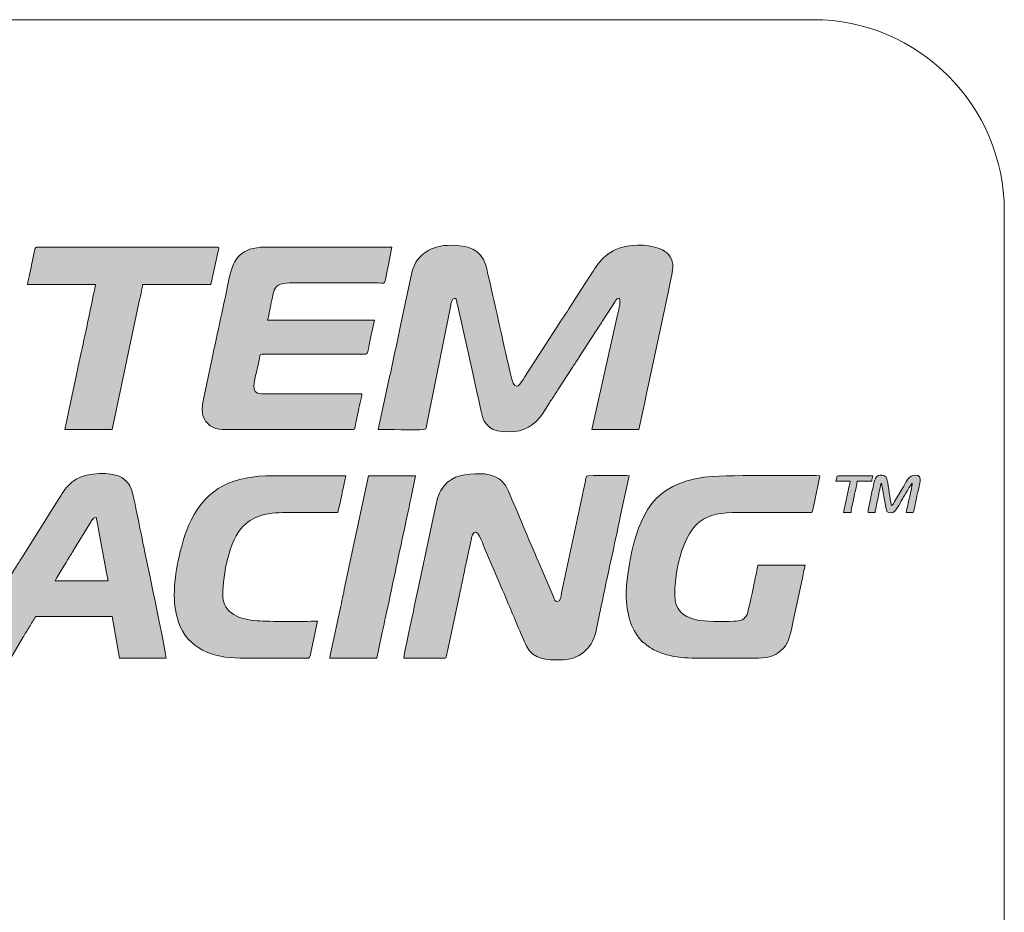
# Model space of a CAD drawing. Header units: millimetres. Extents: x 7 to 595, y -296 to -6.
# Tile 54 of 131: x 141 to 167, y -29 to -6. Entities that reach past the tile are written whole.
import ezdxf

# ---------------------------------------------------------------- set-up
doc = ezdxf.new("R2010")
doc.units = ezdxf.units.MM
doc.header["$MEASUREMENT"] = 0
doc.layers.add('Layer 1', color=7, linetype='Continuous', lineweight=0)

# ---------------------------------------------------------------- blocks, each defined once
blk = doc.blocks.new('Block_3')
at = {"layer": 'Layer 1', "true_color": 0x0d0a10, "transparency": 33554687}
h = blk.add_hatch(color=188, dxfattribs=at)
edge = h.paths.add_edge_path()
edge.add_spline(control_points=[(141.253, -12.46), (141.253, -12.46), (143.029, -12.46), (143.029, -12.46), (143.028, -12.506), (143.015, -12.539), (143.008, -12.574), (142.88, -13.162), (142.763, -13.775), (142.63, -14.354), (142.593, -14.513), (142.562, -14.662), (142.531, -14.822), (142.531, -14.822), (142.228, -16.258), (142.228, -16.258), (142.228, -16.258), (143.461, -16.258), (143.461, -16.258), (143.461, -16.258), (144.165, -12.942), (144.165, -12.942), (144.184, -12.85), (144.261, -12.527), (144.262, -12.46), (144.262, -12.46), (146.05, -12.46), (146.05, -12.46), (146.05, -12.46), (146.239, -11.587), (146.239, -11.587), (146.248, -11.547), (146.282, -11.486), (146.223, -11.486), (146.223, -11.486), (141.488, -11.486), (141.488, -11.486), (141.444, -11.486), (141.446, -11.537), (141.436, -11.582), (141.436, -11.582), (141.355, -11.957), (141.355, -11.957), (141.336, -12.045), (141.32, -12.12), (141.304, -12.202), (141.289, -12.275), (141.255, -12.385), (141.253, -12.46)], knot_values=[0, 0, 0, 0, 1, 1, 1, 2, 2, 2, 3, 3, 3, 4, 4, 4, 5, 5, 5, 6, 6, 6, 7, 7, 7, 8, 8, 8, 9, 9, 9, 10, 10, 10, 11, 11, 11, 12, 12, 12, 13, 13, 13, 14, 14, 14, 15, 15, 15, 16, 16, 16, 16], degree=3, periodic=0)
h = blk.add_hatch(color=188, dxfattribs=at)
edge = h.paths.add_edge_path()
edge.add_spline(control_points=[(146.346, -16.258), (146.346, -16.258), (149.775, -16.258), (149.775, -16.258), (149.822, -16.258), (149.829, -16.141), (149.848, -16.047), (149.865, -15.961), (149.881, -15.888), (149.899, -15.803), (149.917, -15.713), (149.997, -15.385), (149.997, -15.321), (149.997, -15.321), (147.37, -15.321), (147.37, -15.321), (147.045, -15.321), (147.202, -14.966), (147.266, -14.637), (147.284, -14.546), (147.306, -14.472), (147.322, -14.385), (147.343, -14.266), (147.306, -14.285), (147.53, -14.285), (147.53, -14.285), (149.984, -14.285), (149.984, -14.285), (150.194, -14.286), (150.113, -14.344), (150.219, -13.903), (150.219, -13.903), (150.33, -13.397), (150.33, -13.397), (150.33, -13.397), (147.53, -13.397), (147.53, -13.397), (147.551, -13.355), (147.572, -13.198), (147.587, -13.133), (147.608, -13.041), (147.624, -12.959), (147.642, -12.868), (147.679, -12.683), (147.702, -12.517), (147.868, -12.452), (148.019, -12.392), (148.882, -12.423), (149.133, -12.423), (149.565, -12.423), (149.997, -12.422), (150.428, -12.423), (150.623, -12.423), (150.578, -12.516), (150.676, -12.029), (150.676, -12.029), (150.786, -11.486), (150.786, -11.486), (150.786, -11.486), (147.456, -11.486), (147.456, -11.486), (146.848, -11.486), (146.632, -11.778), (146.53, -12.286), (146.389, -12.993), (146.216, -13.728), (146.074, -14.432), (146.074, -14.432), (145.846, -15.511), (145.846, -15.511), (145.819, -15.641), (145.808, -15.763), (145.84, -15.889), (145.897, -16.114), (146.115, -16.258), (146.346, -16.258)], knot_values=[0, 0, 0, 0, 1, 1, 1, 2, 2, 2, 3, 3, 3, 4, 4, 4, 5, 5, 5, 6, 6, 6, 7, 7, 7, 8, 8, 8, 9, 9, 9, 10, 10, 10, 11, 11, 11, 12, 12, 12, 13, 13, 13, 14, 14, 14, 15, 15, 15, 16, 16, 16, 17, 17, 17, 18, 18, 18, 19, 19, 19, 20, 20, 20, 21, 21, 21, 22, 22, 22, 23, 23, 23, 24, 24, 24, 25, 25, 25, 25], degree=3, periodic=0)
h = blk.add_hatch(color=188, dxfattribs=at)
edge = h.paths.add_edge_path()
edge.add_spline(control_points=[(150.428, -16.258), (150.682, -16.258), (151.379, -16.271), (151.614, -16.259), (151.692, -16.256), (151.671, -16.234), (151.685, -16.158), (151.685, -16.158), (152.314, -13.051), (152.314, -13.051), (152.329, -12.977), (152.349, -12.817), (152.426, -12.817), (152.469, -12.817), (152.471, -12.867), (152.48, -12.911), (152.49, -12.957), (152.495, -12.987), (152.505, -13.034), (152.505, -13.034), (152.898, -14.787), (152.898, -14.787), (152.968, -15.117), (153.05, -15.449), (153.117, -15.788), (153.195, -16.182), (153.406, -16.32), (153.819, -16.32), (154.27, -16.32), (154.508, -16.156), (154.732, -15.839), (154.732, -15.839), (154.888, -15.588), (154.888, -15.588), (154.915, -15.543), (154.939, -15.509), (154.966, -15.469), (155.021, -15.387), (155.072, -15.303), (155.127, -15.222), (155.127, -15.222), (155.519, -14.615), (155.519, -14.615), (155.547, -14.573), (155.569, -14.539), (155.598, -14.497), (155.627, -14.454), (155.644, -14.42), (155.674, -14.376), (155.674, -14.376), (156.228, -13.524), (156.228, -13.524), (156.255, -13.478), (156.276, -13.449), (156.305, -13.404), (156.305, -13.404), (156.624, -12.909), (156.624, -12.909), (156.653, -12.86), (156.67, -12.819), (156.742, -12.817), (156.778, -12.972), (156.71, -13.13), (156.667, -13.334), (156.667, -13.334), (156.014, -16.258), (156.014, -16.258), (156.014, -16.258), (157.248, -16.258), (157.248, -16.258), (157.248, -16.258), (157.415, -15.464), (157.415, -15.464), (157.436, -15.368), (157.451, -15.291), (157.47, -15.198), (157.47, -15.198), (157.923, -13.086), (157.923, -13.086), (157.952, -12.948), (158.135, -12.133), (158.135, -12.016), (158.135, -11.788), (158.042, -11.651), (157.864, -11.559), (157.585, -11.415), (157.132, -11.402), (156.818, -11.488), (156.317, -11.625), (156.164, -11.946), (155.928, -12.3), (155.678, -12.674), (155.428, -13.09), (155.178, -13.461), (155.178, -13.461), (154.253, -14.892), (154.253, -14.892), (154.16, -15.037), (154.013, -15.315), (153.92, -14.936), (153.705, -14.055), (153.512, -13.111), (153.304, -12.223), (153.282, -12.131), (153.267, -12.035), (153.241, -11.953), (153.113, -11.532), (152.767, -11.436), (152.315, -11.436), (151.845, -11.436), (151.435, -11.659), (151.316, -12.114), (151.316, -12.114), (151.02, -13.496), (151.02, -13.496), (150.966, -13.723), (150.926, -13.958), (150.872, -14.186), (150.845, -14.298), (150.822, -14.421), (150.799, -14.533), (150.776, -14.649), (150.748, -14.764), (150.725, -14.878), (150.725, -14.878), (150.428, -16.258), (150.428, -16.258)], knot_values=[0, 0, 0, 0, 1, 1, 1, 2, 2, 2, 3, 3, 3, 4, 4, 4, 5, 5, 5, 6, 6, 6, 7, 7, 7, 8, 8, 8, 9, 9, 9, 10, 10, 10, 11, 11, 11, 12, 12, 12, 13, 13, 13, 14, 14, 14, 15, 15, 15, 16, 16, 16, 17, 17, 17, 18, 18, 18, 19, 19, 19, 20, 20, 20, 21, 21, 21, 22, 22, 22, 23, 23, 23, 24, 24, 24, 25, 25, 25, 26, 26, 26, 27, 27, 27, 28, 28, 28, 29, 29, 29, 30, 30, 30, 31, 31, 31, 32, 32, 32, 33, 33, 33, 34, 34, 34, 35, 35, 35, 36, 36, 36, 37, 37, 37, 38, 38, 38, 39, 39, 39, 40, 40, 40, 41, 41, 41, 42, 42, 42, 42], degree=3, periodic=0)
h = blk.add_hatch(color=188, dxfattribs=at)
edge = h.paths.add_edge_path()
edge.add_spline(control_points=[(139.465, -22.239), (139.465, -22.239), (140.81, -22.239), (140.81, -22.239), (140.81, -22.239), (141.131, -21.697), (141.131, -21.697), (141.185, -21.607), (141.238, -21.523), (141.294, -21.429), (141.351, -21.334), (141.404, -21.242), (141.463, -21.154), (141.463, -21.154), (143.461, -21.154), (143.461, -21.154), (143.461, -21.154), (143.658, -22.239), (143.658, -22.239), (143.658, -22.239), (144.879, -22.239), (144.879, -22.239), (144.879, -22.125), (144.307, -19.427), (144.245, -19.112), (144.182, -18.794), (144.078, -18.257), (144.004, -17.947), (143.972, -17.817), (143.93, -17.706), (143.846, -17.623), (143.755, -17.533), (143.699, -17.487), (143.552, -17.449), (143.262, -17.373), (142.66, -17.396), (142.41, -17.636), (142.166, -17.869), (142.204, -17.869), (142.006, -18.169), (142.006, -18.169), (141.097, -19.616), (141.097, -19.616), (141.036, -19.72), (140.974, -19.808), (140.912, -19.912), (140.751, -20.185), (140.533, -20.5), (140.37, -20.775), (140.152, -21.144), (139.86, -21.565), (139.642, -21.934), (139.61, -21.988), (139.47, -22.184), (139.465, -22.239)], knot_values=[0, 0, 0, 0, 1, 1, 1, 2, 2, 2, 3, 3, 3, 4, 4, 4, 5, 5, 5, 6, 6, 6, 7, 7, 7, 8, 8, 8, 9, 9, 9, 10, 10, 10, 11, 11, 11, 12, 12, 12, 13, 13, 13, 14, 14, 14, 15, 15, 15, 16, 16, 16, 17, 17, 17, 18, 18, 18, 18], degree=3, periodic=0)
edge = h.paths.add_edge_path()
edge.add_spline(control_points=[(143.042, -18.564), (143.042, -18.564), (143.086, -18.766), (143.086, -18.766), (143.099, -18.843), (143.114, -18.91), (143.125, -18.974), (143.125, -18.974), (143.32, -20.012), (143.32, -20.012), (143.329, -20.058), (143.349, -20.19), (143.362, -20.216), (143.362, -20.216), (141.969, -20.216), (141.969, -20.216), (142.054, -20.056), (142.246, -19.762), (142.35, -19.587), (142.374, -19.547), (142.392, -19.522), (142.417, -19.48), (142.44, -19.441), (142.456, -19.412), (142.482, -19.373), (142.482, -19.373), (142.871, -18.739), (142.871, -18.739), (142.896, -18.7), (142.908, -18.668), (142.935, -18.63), (142.966, -18.589), (142.98, -18.565), (143.042, -18.564), (143.042, -18.564), (143.042, -18.564), (143.042, -18.564)], knot_values=[0, 0, 0, 0, 1, 1, 1, 2, 2, 2, 3, 3, 3, 4, 4, 4, 5, 5, 5, 6, 6, 6, 7, 7, 7, 8, 8, 8, 9, 9, 9, 10, 10, 10, 11, 11, 11, 12, 12, 12, 12], degree=3, periodic=0)
h = blk.add_hatch(color=188, dxfattribs=at)
edge = h.paths.add_edge_path()
edge.add_spline(control_points=[(145.089, -20.586), (145.089, -20.864), (145.132, -21.099), (145.204, -21.309), (145.436, -21.992), (146.11, -22.239), (146.815, -22.239), (146.815, -22.239), (148.603, -22.239), (148.603, -22.239), (148.649, -22.239), (148.659, -22.114), (148.678, -22.018), (148.678, -22.018), (148.837, -21.277), (148.837, -21.277), (148.448, -21.277), (147.595, -21.291), (147.26, -21.264), (146.821, -21.229), (146.359, -21.093), (146.359, -20.574), (146.359, -20.066), (146.529, -19.151), (146.892, -18.789), (147.197, -18.485), (147.569, -18.428), (148.11, -18.428), (148.529, -18.428), (148.948, -18.428), (149.368, -18.428), (149.391, -18.379), (149.501, -17.816), (149.526, -17.711), (149.526, -17.711), (149.577, -17.466), (149.577, -17.466), (148.944, -17.466), (148.311, -17.466), (147.678, -17.466), (146.63, -17.466), (145.957, -17.782), (145.528, -18.634), (145.371, -18.947), (145.257, -19.38), (145.186, -19.722), (145.132, -19.983), (145.089, -20.27), (145.089, -20.586)], knot_values=[0, 0, 0, 0, 1, 1, 1, 2, 2, 2, 3, 3, 3, 4, 4, 4, 5, 5, 5, 6, 6, 6, 7, 7, 7, 8, 8, 8, 9, 9, 9, 10, 10, 10, 11, 11, 11, 12, 12, 12, 13, 13, 13, 14, 14, 14, 15, 15, 15, 16, 16, 16, 16], degree=3, periodic=0)
h = blk.add_hatch(color=188, dxfattribs=at)
edge = h.paths.add_edge_path()
edge.add_spline(control_points=[(149.158, -22.239), (149.158, -22.239), (150.391, -22.239), (150.391, -22.239), (150.391, -22.239), (150.515, -21.648), (150.515, -21.648), (150.556, -21.451), (150.598, -21.252), (150.643, -21.048), (150.818, -20.26), (150.975, -19.459), (151.151, -18.67), (151.196, -18.465), (151.237, -18.268), (151.278, -18.07), (151.278, -18.07), (151.402, -17.466), (151.402, -17.466), (151.402, -17.466), (150.169, -17.466), (150.169, -17.466), (150.169, -17.466), (149.539, -20.437), (149.539, -20.437), (149.499, -20.635), (149.457, -20.832), (149.412, -21.037), (149.412, -21.037), (149.221, -21.932), (149.221, -21.932), (149.202, -22.023), (149.166, -22.148), (149.158, -22.239)], knot_values=[0, 0, 0, 0, 1, 1, 1, 2, 2, 2, 3, 3, 3, 4, 4, 4, 5, 5, 5, 6, 6, 6, 7, 7, 7, 8, 8, 8, 9, 9, 9, 10, 10, 10, 11, 11, 11, 11], degree=3, periodic=0)
h = blk.add_hatch(color=188, dxfattribs=at)
edge = h.paths.add_edge_path()
edge.add_spline(control_points=[(151.094, -22.239), (151.094, -22.239), (152.167, -22.239), (152.167, -22.239), (152.215, -22.239), (152.214, -22.156), (152.236, -22.061), (152.236, -22.061), (152.55, -20.587), (152.55, -20.587), (152.578, -20.45), (152.611, -20.313), (152.639, -20.17), (152.666, -20.034), (152.696, -19.888), (152.729, -19.743), (152.729, -19.743), (152.864, -19.114), (152.864, -19.114), (152.873, -19.073), (152.874, -19.049), (152.89, -19.016), (153.009, -18.772), (153.153, -19.229), (153.208, -19.36), (153.208, -19.36), (153.606, -20.295), (153.606, -20.295), (153.805, -20.743), (154.004, -21.243), (154.202, -21.696), (154.235, -21.77), (154.265, -21.854), (154.304, -21.927), (154.5, -22.291), (154.837, -22.288), (155.188, -22.288), (155.673, -22.288), (156.008, -22.01), (156.116, -21.563), (156.116, -21.563), (156.26, -20.881), (156.26, -20.881), (156.418, -20.092), (156.609, -19.292), (156.768, -18.503), (156.768, -18.503), (156.989, -17.466), (156.989, -17.466), (156.927, -17.466), (155.906, -17.451), (155.878, -17.478), (155.863, -17.492), (155.849, -17.585), (155.845, -17.605), (155.845, -17.605), (155.224, -20.536), (155.224, -20.536), (155.204, -20.634), (155.196, -20.759), (155.102, -20.759), (155.053, -20.759), (155.035, -20.697), (155.019, -20.657), (155.019, -20.657), (154.621, -19.723), (154.621, -19.723), (154.35, -19.107), (154.095, -18.47), (153.824, -17.857), (153.774, -17.745), (153.756, -17.705), (153.675, -17.624), (153.604, -17.553), (153.541, -17.514), (153.439, -17.477), (153.347, -17.444), (153.244, -17.417), (153.116, -17.417), (153.116, -17.417), (152.957, -17.417), (152.957, -17.417), (152.577, -17.436), (152.281, -17.497), (152.063, -17.856), (151.963, -18.021), (151.939, -18.231), (151.89, -18.448), (151.89, -18.448), (151.488, -20.339), (151.488, -20.339), (151.446, -20.547), (151.395, -20.761), (151.354, -20.97), (151.332, -21.079), (151.094, -22.137), (151.094, -22.239)], knot_values=[0, 0, 0, 0, 1, 1, 1, 2, 2, 2, 3, 3, 3, 4, 4, 4, 5, 5, 5, 6, 6, 6, 7, 7, 7, 8, 8, 8, 9, 9, 9, 10, 10, 10, 11, 11, 11, 12, 12, 12, 13, 13, 13, 14, 14, 14, 15, 15, 15, 16, 16, 16, 17, 17, 17, 18, 18, 18, 19, 19, 19, 20, 20, 20, 21, 21, 21, 22, 22, 22, 23, 23, 23, 24, 24, 24, 25, 25, 25, 26, 26, 26, 27, 27, 27, 28, 28, 28, 29, 29, 29, 30, 30, 30, 31, 31, 31, 32, 32, 32, 32], degree=3, periodic=0)
h = blk.add_hatch(color=188, dxfattribs=at)
edge = h.paths.add_edge_path()
edge.add_spline(control_points=[(156.915, -20.586), (156.915, -20.703), (156.929, -20.863), (156.946, -20.974), (156.967, -21.107), (156.991, -21.196), (157.03, -21.309), (157.095, -21.501), (157.215, -21.693), (157.361, -21.829), (157.386, -21.852), (157.392, -21.852), (157.416, -21.873), (157.445, -21.897), (157.443, -21.9), (157.477, -21.923), (157.631, -22.03), (157.724, -22.071), (157.9, -22.129), (158.107, -22.199), (158.363, -22.239), (158.641, -22.239), (158.641, -22.239), (160.38, -22.239), (160.38, -22.239), (160.664, -22.239), (160.856, -22.163), (161.03, -21.977), (161.171, -21.827), (161.23, -21.547), (161.277, -21.311), (161.277, -21.311), (161.517, -20.183), (161.517, -20.183), (161.529, -20.124), (161.543, -20.067), (161.556, -20), (161.568, -19.942), (161.581, -19.85), (161.601, -19.809), (161.601, -19.809), (160.355, -19.809), (160.355, -19.809), (160.355, -19.872), (160.288, -20.153), (160.27, -20.242), (160.242, -20.382), (160.114, -21.006), (160.075, -21.096), (160.018, -21.229), (159.909, -21.277), (159.726, -21.277), (159.076, -21.277), (158.185, -21.384), (158.185, -20.586), (158.185, -20.145), (158.281, -19.637), (158.419, -19.291), (158.794, -18.353), (159.353, -18.428), (160.367, -18.428), (160.836, -18.428), (161.305, -18.428), (161.773, -18.428), (161.792, -18.389), (161.816, -18.258), (161.828, -18.199), (161.828, -18.199), (161.983, -17.466), (161.983, -17.466), (161.446, -17.466), (159.391, -17.44), (158.949, -17.503), (157.644, -17.688), (157.262, -18.45), (157.018, -19.667), (156.965, -19.936), (156.915, -20.301), (156.915, -20.586)], knot_values=[0, 0, 0, 0, 1, 1, 1, 2, 2, 2, 3, 3, 3, 4, 4, 4, 5, 5, 5, 6, 6, 6, 7, 7, 7, 8, 8, 8, 9, 9, 9, 10, 10, 10, 11, 11, 11, 12, 12, 12, 13, 13, 13, 14, 14, 14, 15, 15, 15, 16, 16, 16, 17, 17, 17, 18, 18, 18, 19, 19, 19, 20, 20, 20, 21, 21, 21, 22, 22, 22, 23, 23, 23, 24, 24, 24, 25, 25, 25, 26, 26, 26, 26], degree=3, periodic=0)
h = blk.add_hatch(color=188, dxfattribs=at)
edge = h.paths.add_edge_path()
edge.add_spline(control_points=[(162.402, -17.614), (162.402, -17.614), (162.772, -17.614), (162.772, -17.614), (162.767, -17.68), (162.744, -17.748), (162.73, -17.819), (162.73, -17.819), (162.599, -18.428), (162.599, -18.428), (162.599, -18.428), (162.797, -18.428), (162.797, -18.428), (162.797, -18.361), (162.898, -17.926), (162.919, -17.823), (162.932, -17.756), (162.957, -17.688), (162.957, -17.614), (162.957, -17.614), (163.339, -17.614), (163.339, -17.614), (163.344, -17.562), (163.363, -17.523), (163.364, -17.466), (163.364, -17.466), (162.464, -17.466), (162.464, -17.466), (162.414, -17.466), (162.422, -17.53), (162.402, -17.614)], knot_values=[0, 0, 0, 0, 1, 1, 1, 2, 2, 2, 3, 3, 3, 4, 4, 4, 5, 5, 5, 6, 6, 6, 7, 7, 7, 8, 8, 8, 9, 9, 9, 10, 10, 10, 10], degree=3, periodic=0)
h = blk.add_hatch(color=188, dxfattribs=at)
edge = h.paths.add_edge_path()
edge.add_spline(control_points=[(163.241, -18.428), (163.241, -18.428), (163.426, -18.428), (163.426, -18.428), (163.43, -18.372), (163.451, -18.29), (163.464, -18.232), (163.477, -18.168), (163.49, -18.111), (163.505, -18.039), (163.519, -17.969), (163.534, -17.904), (163.546, -17.846), (163.564, -17.763), (163.562, -17.691), (163.598, -17.664), (163.598, -17.664), (163.709, -18.293), (163.709, -18.293), (163.728, -18.408), (163.742, -18.441), (163.845, -18.441), (163.963, -18.441), (164.063, -18.206), (164.143, -18.073), (164.181, -18.01), (164.364, -17.69), (164.4, -17.664), (164.4, -17.727), (164.34, -17.972), (164.323, -18.044), (164.294, -18.167), (164.269, -18.302), (164.24, -18.428), (164.24, -18.428), (164.425, -18.428), (164.425, -18.428), (164.442, -18.392), (164.465, -18.271), (164.475, -18.22), (164.49, -18.145), (164.507, -18.07), (164.522, -17.996), (164.578, -17.712), (164.699, -17.454), (164.486, -17.454), (164.304, -17.454), (164.254, -17.611), (164.137, -17.808), (164.137, -17.808), (163.938, -18.139), (163.938, -18.139), (163.916, -18.177), (163.9, -18.228), (163.857, -18.243), (163.81, -18.04), (163.781, -17.765), (163.741, -17.583), (163.734, -17.552), (163.723, -17.514), (163.706, -17.494), (163.669, -17.453), (163.461, -17.392), (163.411, -17.599), (163.384, -17.708), (163.241, -18.36), (163.241, -18.428)], knot_values=[0, 0, 0, 0, 1, 1, 1, 2, 2, 2, 3, 3, 3, 4, 4, 4, 5, 5, 5, 6, 6, 6, 7, 7, 7, 8, 8, 8, 9, 9, 9, 10, 10, 10, 11, 11, 11, 12, 12, 12, 13, 13, 13, 14, 14, 14, 15, 15, 15, 16, 16, 16, 17, 17, 17, 18, 18, 18, 19, 19, 19, 20, 20, 20, 21, 21, 21, 22, 22, 22, 22], degree=3, periodic=0)
at = {"layer": 'Layer 1'}
for points, knots in [([(141.253, -12.46), (141.253, -12.46), (143.029, -12.46), (143.029, -12.46), (143.028, -12.506), (143.015, -12.539), (143.008, -12.574), (142.88, -13.162), (142.763, -13.775), (142.63, -14.354), (142.593, -14.513), (142.562, -14.662), (142.531, -14.822), (142.531, -14.822), (142.228, -16.258), (142.228, -16.258), (142.228, -16.258), (143.461, -16.258), (143.461, -16.258), (143.461, -16.258), (144.165, -12.942), (144.165, -12.942), (144.184, -12.85), (144.261, -12.527), (144.262, -12.46), (144.262, -12.46), (146.05, -12.46), (146.05, -12.46), (146.05, -12.46), (146.239, -11.587), (146.239, -11.587), (146.248, -11.547), (146.282, -11.486), (146.223, -11.486), (146.223, -11.486), (141.488, -11.486), (141.488, -11.486), (141.444, -11.486), (141.446, -11.537), (141.436, -11.582), (141.436, -11.582), (141.355, -11.957), (141.355, -11.957), (141.336, -12.045), (141.32, -12.12), (141.304, -12.202), (141.289, -12.275), (141.255, -12.385), (141.253, -12.46)], [0, 0, 0, 0, 1, 1, 1, 2, 2, 2, 3, 3, 3, 4, 4, 4, 5, 5, 5, 6, 6, 6, 7, 7, 7, 8, 8, 8, 9, 9, 9, 10, 10, 10, 11, 11, 11, 12, 12, 12, 13, 13, 13, 14, 14, 14, 15, 15, 15, 16, 16, 16, 16]), ([(146.346, -16.258), (146.346, -16.258), (149.775, -16.258), (149.775, -16.258), (149.822, -16.258), (149.829, -16.141), (149.848, -16.047), (149.865, -15.961), (149.881, -15.888), (149.899, -15.803), (149.917, -15.713), (149.997, -15.385), (149.997, -15.321), (149.997, -15.321), (147.37, -15.321), (147.37, -15.321), (147.045, -15.321), (147.202, -14.966), (147.266, -14.637), (147.284, -14.546), (147.306, -14.472), (147.322, -14.385), (147.343, -14.266), (147.306, -14.285), (147.53, -14.285), (147.53, -14.285), (149.984, -14.285), (149.984, -14.285), (150.194, -14.286), (150.113, -14.344), (150.219, -13.903), (150.219, -13.903), (150.33, -13.397), (150.33, -13.397), (150.33, -13.397), (147.53, -13.397), (147.53, -13.397), (147.551, -13.355), (147.572, -13.198), (147.587, -13.133), (147.608, -13.041), (147.624, -12.959), (147.642, -12.868), (147.679, -12.683), (147.702, -12.517), (147.868, -12.452), (148.019, -12.392), (148.882, -12.423), (149.133, -12.423), (149.565, -12.423), (149.997, -12.422), (150.428, -12.423), (150.623, -12.423), (150.578, -12.516), (150.676, -12.029), (150.676, -12.029), (150.786, -11.486), (150.786, -11.486), (150.786, -11.486), (147.456, -11.486), (147.456, -11.486), (146.848, -11.486), (146.632, -11.778), (146.53, -12.286), (146.389, -12.993), (146.216, -13.728), (146.074, -14.432), (146.074, -14.432), (145.846, -15.511), (145.846, -15.511), (145.819, -15.641), (145.808, -15.763), (145.84, -15.889), (145.897, -16.114), (146.115, -16.258), (146.346, -16.258)], [0, 0, 0, 0, 1, 1, 1, 2, 2, 2, 3, 3, 3, 4, 4, 4, 5, 5, 5, 6, 6, 6, 7, 7, 7, 8, 8, 8, 9, 9, 9, 10, 10, 10, 11, 11, 11, 12, 12, 12, 13, 13, 13, 14, 14, 14, 15, 15, 15, 16, 16, 16, 17, 17, 17, 18, 18, 18, 19, 19, 19, 20, 20, 20, 21, 21, 21, 22, 22, 22, 23, 23, 23, 24, 24, 24, 25, 25, 25, 25]), ([(150.428, -16.258), (150.682, -16.258), (151.379, -16.271), (151.614, -16.259), (151.692, -16.256), (151.671, -16.234), (151.685, -16.158), (151.685, -16.158), (152.314, -13.051), (152.314, -13.051), (152.329, -12.977), (152.349, -12.817), (152.426, -12.817), (152.469, -12.817), (152.471, -12.867), (152.48, -12.911), (152.49, -12.957), (152.495, -12.987), (152.505, -13.034), (152.505, -13.034), (152.898, -14.787), (152.898, -14.787), (152.968, -15.117), (153.05, -15.449), (153.117, -15.788), (153.195, -16.182), (153.406, -16.32), (153.819, -16.32), (154.27, -16.32), (154.508, -16.156), (154.732, -15.839), (154.732, -15.839), (154.888, -15.588), (154.888, -15.588), (154.915, -15.543), (154.939, -15.509), (154.966, -15.469), (155.021, -15.387), (155.072, -15.303), (155.127, -15.222), (155.127, -15.222), (155.519, -14.615), (155.519, -14.615), (155.547, -14.573), (155.569, -14.539), (155.598, -14.497), (155.627, -14.454), (155.644, -14.42), (155.674, -14.376), (155.674, -14.376), (156.228, -13.524), (156.228, -13.524), (156.255, -13.478), (156.276, -13.449), (156.305, -13.404), (156.305, -13.404), (156.624, -12.909), (156.624, -12.909), (156.653, -12.86), (156.67, -12.819), (156.742, -12.817), (156.778, -12.972), (156.71, -13.13), (156.667, -13.334), (156.667, -13.334), (156.014, -16.258), (156.014, -16.258), (156.014, -16.258), (157.248, -16.258), (157.248, -16.258), (157.248, -16.258), (157.415, -15.464), (157.415, -15.464), (157.436, -15.368), (157.451, -15.291), (157.47, -15.198), (157.47, -15.198), (157.923, -13.086), (157.923, -13.086), (157.952, -12.948), (158.135, -12.133), (158.135, -12.016), (158.135, -11.788), (158.042, -11.651), (157.864, -11.559), (157.585, -11.415), (157.132, -11.402), (156.818, -11.488), (156.317, -11.625), (156.164, -11.946), (155.928, -12.3), (155.678, -12.674), (155.428, -13.09), (155.178, -13.461), (155.178, -13.461), (154.253, -14.892), (154.253, -14.892), (154.16, -15.037), (154.013, -15.315), (153.92, -14.936), (153.705, -14.055), (153.512, -13.111), (153.304, -12.223), (153.282, -12.131), (153.267, -12.035), (153.241, -11.953), (153.113, -11.532), (152.767, -11.436), (152.315, -11.436), (151.845, -11.436), (151.435, -11.659), (151.316, -12.114), (151.316, -12.114), (151.02, -13.496), (151.02, -13.496), (150.966, -13.723), (150.926, -13.958), (150.872, -14.186), (150.845, -14.298), (150.822, -14.421), (150.799, -14.533), (150.776, -14.649), (150.748, -14.764), (150.725, -14.878), (150.725, -14.878), (150.428, -16.258), (150.428, -16.258)], [0, 0, 0, 0, 1, 1, 1, 2, 2, 2, 3, 3, 3, 4, 4, 4, 5, 5, 5, 6, 6, 6, 7, 7, 7, 8, 8, 8, 9, 9, 9, 10, 10, 10, 11, 11, 11, 12, 12, 12, 13, 13, 13, 14, 14, 14, 15, 15, 15, 16, 16, 16, 17, 17, 17, 18, 18, 18, 19, 19, 19, 20, 20, 20, 21, 21, 21, 22, 22, 22, 23, 23, 23, 24, 24, 24, 25, 25, 25, 26, 26, 26, 27, 27, 27, 28, 28, 28, 29, 29, 29, 30, 30, 30, 31, 31, 31, 32, 32, 32, 33, 33, 33, 34, 34, 34, 35, 35, 35, 36, 36, 36, 37, 37, 37, 38, 38, 38, 39, 39, 39, 40, 40, 40, 41, 41, 41, 42, 42, 42, 42]), ([(139.465, -22.239), (139.465, -22.239), (140.81, -22.239), (140.81, -22.239), (140.81, -22.239), (141.131, -21.697), (141.131, -21.697), (141.185, -21.607), (141.238, -21.523), (141.294, -21.429), (141.351, -21.334), (141.404, -21.242), (141.463, -21.154), (141.463, -21.154), (143.461, -21.154), (143.461, -21.154), (143.461, -21.154), (143.658, -22.239), (143.658, -22.239), (143.658, -22.239), (144.879, -22.239), (144.879, -22.239), (144.879, -22.125), (144.307, -19.427), (144.245, -19.112), (144.182, -18.794), (144.078, -18.257), (144.004, -17.947), (143.972, -17.817), (143.93, -17.706), (143.846, -17.623), (143.755, -17.533), (143.699, -17.487), (143.552, -17.449), (143.262, -17.373), (142.66, -17.396), (142.41, -17.636), (142.166, -17.869), (142.204, -17.869), (142.006, -18.169), (142.006, -18.169), (141.097, -19.616), (141.097, -19.616), (141.036, -19.72), (140.974, -19.808), (140.912, -19.912), (140.751, -20.185), (140.533, -20.5), (140.37, -20.775), (140.152, -21.144), (139.86, -21.565), (139.642, -21.934), (139.61, -21.988), (139.47, -22.184), (139.465, -22.239)], [0, 0, 0, 0, 1, 1, 1, 2, 2, 2, 3, 3, 3, 4, 4, 4, 5, 5, 5, 6, 6, 6, 7, 7, 7, 8, 8, 8, 9, 9, 9, 10, 10, 10, 11, 11, 11, 12, 12, 12, 13, 13, 13, 14, 14, 14, 15, 15, 15, 16, 16, 16, 17, 17, 17, 18, 18, 18, 18]), ([(145.089, -20.586), (145.089, -20.864), (145.132, -21.099), (145.204, -21.309), (145.436, -21.992), (146.11, -22.239), (146.815, -22.239), (146.815, -22.239), (148.603, -22.239), (148.603, -22.239), (148.649, -22.239), (148.659, -22.114), (148.678, -22.018), (148.678, -22.018), (148.837, -21.277), (148.837, -21.277), (148.448, -21.277), (147.595, -21.291), (147.26, -21.264), (146.821, -21.229), (146.359, -21.093), (146.359, -20.574), (146.359, -20.066), (146.529, -19.151), (146.892, -18.789), (147.197, -18.485), (147.569, -18.428), (148.11, -18.428), (148.529, -18.428), (148.948, -18.428), (149.368, -18.428), (149.391, -18.379), (149.501, -17.816), (149.526, -17.711), (149.526, -17.711), (149.577, -17.466), (149.577, -17.466), (148.944, -17.466), (148.311, -17.466), (147.678, -17.466), (146.63, -17.466), (145.957, -17.782), (145.528, -18.634), (145.371, -18.947), (145.257, -19.38), (145.186, -19.722), (145.132, -19.983), (145.089, -20.27), (145.089, -20.586)], [0, 0, 0, 0, 1, 1, 1, 2, 2, 2, 3, 3, 3, 4, 4, 4, 5, 5, 5, 6, 6, 6, 7, 7, 7, 8, 8, 8, 9, 9, 9, 10, 10, 10, 11, 11, 11, 12, 12, 12, 13, 13, 13, 14, 14, 14, 15, 15, 15, 16, 16, 16, 16]), ([(149.158, -22.239), (149.158, -22.239), (150.391, -22.239), (150.391, -22.239), (150.391, -22.239), (150.515, -21.648), (150.515, -21.648), (150.556, -21.451), (150.598, -21.252), (150.643, -21.048), (150.818, -20.26), (150.975, -19.459), (151.151, -18.67), (151.196, -18.465), (151.237, -18.268), (151.278, -18.07), (151.278, -18.07), (151.402, -17.466), (151.402, -17.466), (151.402, -17.466), (150.169, -17.466), (150.169, -17.466), (150.169, -17.466), (149.539, -20.437), (149.539, -20.437), (149.499, -20.635), (149.457, -20.832), (149.412, -21.037), (149.412, -21.037), (149.221, -21.932), (149.221, -21.932), (149.202, -22.023), (149.166, -22.148), (149.158, -22.239)], [0, 0, 0, 0, 1, 1, 1, 2, 2, 2, 3, 3, 3, 4, 4, 4, 5, 5, 5, 6, 6, 6, 7, 7, 7, 8, 8, 8, 9, 9, 9, 10, 10, 10, 11, 11, 11, 11]), ([(151.094, -22.239), (151.094, -22.239), (152.167, -22.239), (152.167, -22.239), (152.215, -22.239), (152.214, -22.156), (152.236, -22.061), (152.236, -22.061), (152.55, -20.587), (152.55, -20.587), (152.578, -20.45), (152.611, -20.313), (152.639, -20.17), (152.666, -20.034), (152.696, -19.888), (152.729, -19.743), (152.729, -19.743), (152.864, -19.114), (152.864, -19.114), (152.873, -19.073), (152.874, -19.049), (152.89, -19.016), (153.009, -18.772), (153.153, -19.229), (153.208, -19.36), (153.208, -19.36), (153.606, -20.295), (153.606, -20.295), (153.805, -20.743), (154.004, -21.243), (154.202, -21.696), (154.235, -21.77), (154.265, -21.854), (154.304, -21.927), (154.5, -22.291), (154.837, -22.288), (155.188, -22.288), (155.673, -22.288), (156.008, -22.01), (156.116, -21.563), (156.116, -21.563), (156.26, -20.881), (156.26, -20.881), (156.418, -20.092), (156.609, -19.292), (156.768, -18.503), (156.768, -18.503), (156.989, -17.466), (156.989, -17.466), (156.927, -17.466), (155.906, -17.451), (155.878, -17.478), (155.863, -17.492), (155.849, -17.585), (155.845, -17.605), (155.845, -17.605), (155.224, -20.536), (155.224, -20.536), (155.204, -20.634), (155.196, -20.759), (155.102, -20.759), (155.053, -20.759), (155.035, -20.697), (155.019, -20.657), (155.019, -20.657), (154.621, -19.723), (154.621, -19.723), (154.35, -19.107), (154.095, -18.47), (153.824, -17.857), (153.774, -17.745), (153.756, -17.705), (153.675, -17.624), (153.604, -17.553), (153.541, -17.514), (153.439, -17.477), (153.347, -17.444), (153.244, -17.417), (153.116, -17.417), (153.116, -17.417), (152.957, -17.417), (152.957, -17.417), (152.577, -17.436), (152.281, -17.497), (152.063, -17.856), (151.963, -18.021), (151.939, -18.231), (151.89, -18.448), (151.89, -18.448), (151.488, -20.339), (151.488, -20.339), (151.446, -20.547), (151.395, -20.761), (151.354, -20.97), (151.332, -21.079), (151.094, -22.137), (151.094, -22.239)], [0, 0, 0, 0, 1, 1, 1, 2, 2, 2, 3, 3, 3, 4, 4, 4, 5, 5, 5, 6, 6, 6, 7, 7, 7, 8, 8, 8, 9, 9, 9, 10, 10, 10, 11, 11, 11, 12, 12, 12, 13, 13, 13, 14, 14, 14, 15, 15, 15, 16, 16, 16, 17, 17, 17, 18, 18, 18, 19, 19, 19, 20, 20, 20, 21, 21, 21, 22, 22, 22, 23, 23, 23, 24, 24, 24, 25, 25, 25, 26, 26, 26, 27, 27, 27, 28, 28, 28, 29, 29, 29, 30, 30, 30, 31, 31, 31, 32, 32, 32, 32]), ([(156.915, -20.586), (156.915, -20.703), (156.929, -20.863), (156.946, -20.974), (156.967, -21.107), (156.991, -21.196), (157.03, -21.309), (157.095, -21.501), (157.215, -21.693), (157.361, -21.829), (157.386, -21.852), (157.392, -21.852), (157.416, -21.873), (157.445, -21.897), (157.443, -21.9), (157.477, -21.923), (157.631, -22.03), (157.724, -22.071), (157.9, -22.129), (158.107, -22.199), (158.363, -22.239), (158.641, -22.239), (158.641, -22.239), (160.38, -22.239), (160.38, -22.239), (160.664, -22.239), (160.856, -22.163), (161.03, -21.977), (161.171, -21.827), (161.23, -21.547), (161.277, -21.311), (161.277, -21.311), (161.517, -20.183), (161.517, -20.183), (161.529, -20.124), (161.543, -20.067), (161.556, -20), (161.568, -19.942), (161.581, -19.85), (161.601, -19.809), (161.601, -19.809), (160.355, -19.809), (160.355, -19.809), (160.355, -19.872), (160.288, -20.153), (160.27, -20.242), (160.242, -20.382), (160.114, -21.006), (160.075, -21.096), (160.018, -21.229), (159.909, -21.277), (159.726, -21.277), (159.076, -21.277), (158.185, -21.384), (158.185, -20.586), (158.185, -20.145), (158.281, -19.637), (158.419, -19.291), (158.794, -18.353), (159.353, -18.428), (160.367, -18.428), (160.836, -18.428), (161.305, -18.428), (161.773, -18.428), (161.792, -18.389), (161.816, -18.258), (161.828, -18.199), (161.828, -18.199), (161.983, -17.466), (161.983, -17.466), (161.446, -17.466), (159.391, -17.44), (158.949, -17.503), (157.644, -17.688), (157.262, -18.45), (157.018, -19.667), (156.965, -19.936), (156.915, -20.301), (156.915, -20.586)], [0, 0, 0, 0, 1, 1, 1, 2, 2, 2, 3, 3, 3, 4, 4, 4, 5, 5, 5, 6, 6, 6, 7, 7, 7, 8, 8, 8, 9, 9, 9, 10, 10, 10, 11, 11, 11, 12, 12, 12, 13, 13, 13, 14, 14, 14, 15, 15, 15, 16, 16, 16, 17, 17, 17, 18, 18, 18, 19, 19, 19, 20, 20, 20, 21, 21, 21, 22, 22, 22, 23, 23, 23, 24, 24, 24, 25, 25, 25, 26, 26, 26, 26]), ([(162.402, -17.614), (162.402, -17.614), (162.772, -17.614), (162.772, -17.614), (162.767, -17.68), (162.744, -17.748), (162.73, -17.819), (162.73, -17.819), (162.599, -18.428), (162.599, -18.428), (162.599, -18.428), (162.797, -18.428), (162.797, -18.428), (162.797, -18.361), (162.898, -17.926), (162.919, -17.823), (162.932, -17.756), (162.957, -17.688), (162.957, -17.614), (162.957, -17.614), (163.339, -17.614), (163.339, -17.614), (163.344, -17.562), (163.363, -17.523), (163.364, -17.466), (163.364, -17.466), (162.464, -17.466), (162.464, -17.466), (162.414, -17.466), (162.422, -17.53), (162.402, -17.614)], [0, 0, 0, 0, 1, 1, 1, 2, 2, 2, 3, 3, 3, 4, 4, 4, 5, 5, 5, 6, 6, 6, 7, 7, 7, 8, 8, 8, 9, 9, 9, 10, 10, 10, 10]), ([(163.241, -18.428), (163.241, -18.428), (163.426, -18.428), (163.426, -18.428), (163.43, -18.372), (163.451, -18.29), (163.464, -18.232), (163.477, -18.168), (163.49, -18.111), (163.505, -18.039), (163.519, -17.969), (163.534, -17.904), (163.546, -17.846), (163.564, -17.763), (163.562, -17.691), (163.598, -17.664), (163.598, -17.664), (163.709, -18.293), (163.709, -18.293), (163.728, -18.408), (163.742, -18.441), (163.845, -18.441), (163.963, -18.441), (164.063, -18.206), (164.143, -18.073), (164.181, -18.01), (164.364, -17.69), (164.4, -17.664), (164.4, -17.727), (164.34, -17.972), (164.323, -18.044), (164.294, -18.167), (164.269, -18.302), (164.24, -18.428), (164.24, -18.428), (164.425, -18.428), (164.425, -18.428), (164.442, -18.392), (164.465, -18.271), (164.475, -18.22), (164.49, -18.145), (164.507, -18.07), (164.522, -17.996), (164.578, -17.712), (164.699, -17.454), (164.486, -17.454), (164.304, -17.454), (164.254, -17.611), (164.137, -17.808), (164.137, -17.808), (163.938, -18.139), (163.938, -18.139), (163.916, -18.177), (163.9, -18.228), (163.857, -18.243), (163.81, -18.04), (163.781, -17.765), (163.741, -17.583), (163.734, -17.552), (163.723, -17.514), (163.706, -17.494), (163.669, -17.453), (163.461, -17.392), (163.411, -17.599), (163.384, -17.708), (163.241, -18.36), (163.241, -18.428)], [0, 0, 0, 0, 1, 1, 1, 2, 2, 2, 3, 3, 3, 4, 4, 4, 5, 5, 5, 6, 6, 6, 7, 7, 7, 8, 8, 8, 9, 9, 9, 10, 10, 10, 11, 11, 11, 12, 12, 12, 13, 13, 13, 14, 14, 14, 15, 15, 15, 16, 16, 16, 17, 17, 17, 18, 18, 18, 19, 19, 19, 20, 20, 20, 21, 21, 21, 22, 22, 22, 22]), ([(143.042, -18.564), (143.042, -18.564), (143.086, -18.766), (143.086, -18.766), (143.099, -18.843), (143.114, -18.91), (143.125, -18.974), (143.125, -18.974), (143.32, -20.012), (143.32, -20.012), (143.329, -20.058), (143.349, -20.19), (143.362, -20.216), (143.362, -20.216), (141.969, -20.216), (141.969, -20.216), (142.054, -20.056), (142.246, -19.762), (142.35, -19.587), (142.374, -19.547), (142.392, -19.522), (142.417, -19.48), (142.44, -19.441), (142.456, -19.412), (142.482, -19.373), (142.482, -19.373), (142.871, -18.739), (142.871, -18.739), (142.896, -18.7), (142.908, -18.668), (142.935, -18.63), (142.966, -18.589), (142.98, -18.565), (143.042, -18.564), (143.042, -18.564), (143.042, -18.564), (143.042, -18.564)], [0, 0, 0, 0, 1, 1, 1, 2, 2, 2, 3, 3, 3, 4, 4, 4, 5, 5, 5, 6, 6, 6, 7, 7, 7, 8, 8, 8, 9, 9, 9, 10, 10, 10, 11, 11, 11, 12, 12, 12, 12])]:
    blk.add_open_spline(points, degree=3, knots=knots, dxfattribs=at)
blk = doc.blocks.new('Block_2')
at = {"layer": 'Layer 1'}
blk.add_blockref('Block_3', (0, 0), dxfattribs=at)
blk = doc.blocks.new('Block_0')
at = {"layer": 'Layer 1', "color": 240, "lineweight": 0, "true_color": 0xed2224}
blk.add_open_spline([(13.607, -5.532), (13.607, -5.532), (161.807, -5.532), (161.807, -5.532), (164.557, -5.532), (166.807, -7.782), (166.807, -10.532), (166.807, -10.532), (166.807, -79.532), (166.807, -79.532), (166.807, -79.532), (8.607, -79.532), (8.607, -79.532), (8.607, -79.532), (8.607, -10.532), (8.607, -10.532), (8.607, -7.782), (10.857, -5.532), (13.607, -5.532)], degree=3, knots=[0, 0, 0, 0, 1, 1, 1, 2, 2, 2, 3, 3, 3, 4, 4, 4, 5, 5, 5, 6, 6, 6, 6], dxfattribs=at)
at = {"layer": 'Layer 1'}
blk.add_blockref('Block_2', (0, 0), dxfattribs=at)

msp = doc.modelspace()

# ---------------------------------------------------------------- block references
at = {"layer": 'Layer 1'}
msp.add_blockref('Block_0', (0, 0), dxfattribs=at)

doc.saveas('drawing.dxf')
